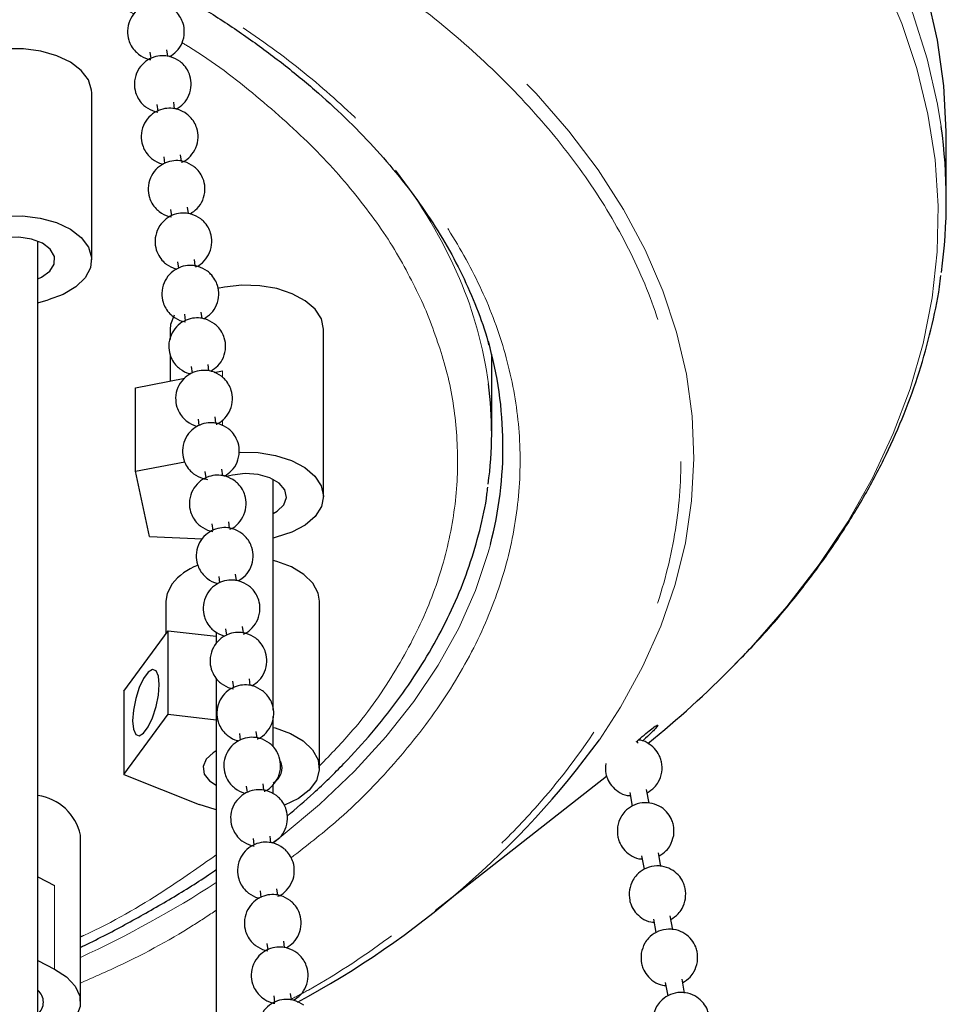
# Model space of a CAD drawing. Header units: millimetres. Extents: x 313 to 1951, y 543 to 2760.
# Tile 63 of 64: x 1647 to 1728, y 2603 to 2690. Entities that reach past the tile are written whole.
import ezdxf

# ---------------------------------------------------------------- set-up
doc = ezdxf.new("R2010")
doc.units = ezdxf.units.MM
doc.header["$LTSCALE"] = 10
doc.linetypes.add('PHANTOM', pattern=[12.7, 6.35, -1.27, 1.27, -1.27, 1.27, -1.27])

msp = doc.modelspace()

# ---------------------------------------------------------------- linework, layer by layer
at = {"color": 7, "linetype": 'Continuous', "lineweight": 25}
for p, q in [((1658.156, 2686.762), (1658.231, 2686.191)), ((1659.717, 2686.393), (1659.643, 2686.957)), ((1653.032, 2668.474), (1653.032, 2683.172)), ((1658.761, 2682.149), (1658.836, 2681.578)), ((1660.322, 2681.78), (1660.248, 2682.344)), ((1728.222, 2673.74), (1728.222, 2679.381)), ((1659.366, 2677.536), (1659.441, 2676.965)), ((1660.927, 2677.167), (1660.853, 2677.732)), ((1659.971, 2672.924), (1660.046, 2672.353)), ((1661.532, 2672.555), (1661.458, 2673.119)), ((1648.288, 2334.068), (1648.288, 2670.13)), ((1660.576, 2668.311), (1660.651, 2667.74)), ((1662.137, 2667.942), (1662.063, 2668.506)), ((1648.288, 2664.71), (1649.183, 2664.956)), ((1661.181, 2663.698), (1661.256, 2663.127)), ((1662.742, 2663.329), (1662.668, 2663.893)), ((1659.924, 2662.365), (1659.924, 2661.477)), ((1673.424, 2647.668), (1673.424, 2662.365)), ((1659.924, 2660.126), (1659.924, 2657.819)), ((1688.222, 2653.252), (1688.222, 2660.171)), ((1661.786, 2659.085), (1661.861, 2658.514)), ((1663.347, 2658.716), (1663.273, 2659.281)), ((1656.884, 2657.231), (1661.216, 2658.07)), ((1663.793, 2658.569), (1664.527, 2658.711)), ((1656.884, 2649.882), (1656.884, 2657.231)), ((1662.391, 2654.473), (1662.466, 2653.902)), ((1663.952, 2654.104), (1663.878, 2654.668)), ((1656.884, 2649.882), (1661.213, 2650.72)), ((1658.102, 2644.152), (1656.884, 2649.882)), ((1662.996, 2649.86), (1663.071, 2649.289)), ((1664.557, 2649.491), (1664.483, 2650.055)), ((1668.993, 2628.865), (1668.993, 2649.181)), ((1663.601, 2645.247), (1663.676, 2644.676)), ((1665.162, 2644.878), (1665.088, 2645.442)), ((1658.102, 2644.152), (1662.776, 2643.938)), ((1664.206, 2640.634), (1664.281, 2640.063)), ((1665.767, 2640.265), (1665.693, 2640.83)), ((1663.993, 2640.044), (1663.993, 2639.889)), ((1659.563, 2638.46), (1659.563, 2635.598)), ((1673.063, 2623.763), (1673.063, 2638.46)), ((1666.372, 2635.653), (1666.298, 2636.217)), ((1655.844, 2630.541), (1659.752, 2635.855)), ((1659.752, 2628.506), (1659.752, 2635.855)), ((1659.752, 2635.855), (1663.993, 2635.359)), ((1663.993, 2635.736), (1663.993, 2634.723)), ((1664.811, 2636.022), (1664.886, 2635.451)), ((1663.993, 2631.658), (1663.993, 2313.367)), ((1665.416, 2631.409), (1665.491, 2630.838)), ((1666.977, 2631.04), (1666.903, 2631.604)), ((1655.844, 2630.541), (1655.844, 2623.192)), ((1655.844, 2623.192), (1659.752, 2628.506)), ((1659.752, 2628.506), (1663.993, 2628.01)), ((1668.993, 2625.644), (1668.993, 2628.291)), ((1666.021, 2626.796), (1666.096, 2626.225)), ((1667.582, 2626.427), (1667.508, 2626.991)), ((1701.074, 2625.965), (1701.038, 2626.161)), ((1655.844, 2623.192), (1662.485, 2620.553)), ((1668.187, 2621.814), (1668.113, 2622.378)), ((1683.244, 2611.241), (1698.336, 2623.064)), ((1666.626, 2622.183), (1666.701, 2621.612)), ((1668.993, 2621.486), (1668.993, 2622.298)), ((1700.366, 2621.606), (1700.588, 2620.424)), ((1702.068, 2620.668), (1701.84, 2621.882)), ((1652.045, 2603.164), (1652.045, 2617.862)), ((1667.231, 2617.571), (1667.306, 2617)), ((1668.792, 2617.202), (1668.718, 2617.766)), ((1668.993, 2617.162), (1668.993, 2617.208)), ((1703.112, 2615.103), (1702.884, 2616.318)), ((1701.41, 2616.041), (1701.631, 2614.859)), ((1648.288, 2614.186), (1649.764, 2613.434)), ((1667.836, 2612.958), (1667.91, 2612.387)), ((1669.397, 2612.589), (1669.323, 2613.153)), ((1702.453, 2610.476), (1702.675, 2609.295)), ((1704.156, 2609.539), (1703.928, 2610.753)), ((1670.002, 2607.976), (1669.928, 2608.54)), ((1668.441, 2608.345), (1668.515, 2607.774)), ((1648.288, 2606.837), (1649.764, 2606.085)), ((1705.199, 2603.974), (1704.972, 2605.188)), ((1703.497, 2604.912), (1703.719, 2603.73)), ((1669.046, 2603.732), (1669.12, 2603.161)), ((1670.607, 2603.363), (1670.533, 2603.927))]:
    msp.add_line(p, q, dxfattribs=at)
at = {"color": 250, "linetype": 'PHANTOM', "lineweight": 18}
for p, q in [((1664.527, 2658.711), (1664.527, 2658.164)), ((1664.527, 2654.394), (1664.527, 2653.891)), ((1649.764, 2613.434), (1649.764, 2606.085))]:
    msp.add_line(p, q, dxfattribs=at)
at = {"color": 250, "linetype": 'PHANTOM', "lineweight": 18, "flags": 128}
for points in [[(1727.77, 2680.209), (1727.45, 2682.184), (1726.541, 2686.182), (1725.285, 2690.15), (1723.685, 2694.076), (1721.745, 2697.95), (1719.47, 2701.763), (1716.867, 2705.506), (1713.941, 2709.168), (1710.7, 2712.741), (1707.152, 2716.215), (1703.306, 2719.582), (1699.172, 2722.833), (1694.761, 2725.96), (1690.083, 2728.956), (1685.149, 2731.811), (1679.974, 2734.52), (1674.569, 2737.076), (1668.949, 2739.472), (1663.128, 2741.701), (1657.119, 2743.759), (1650.939, 2745.64), (1644.604, 2747.339), (1638.128, 2748.853), (1631.529, 2750.176), (1624.823, 2751.307), (1618.027, 2752.241), (1611.158, 2752.978), (1604.234, 2753.514), (1597.272, 2753.849), (1590.29, 2753.981), (1583.304, 2753.911), (1576.334, 2753.638), (1569.397, 2753.163), (1562.509, 2752.488), (1555.689, 2751.613), (1548.954, 2750.542), (1542.32, 2749.277), (1535.805, 2747.821), (1529.425, 2746.179), (1523.196, 2744.353), (1517.133, 2742.348), (1511.253, 2740.171), (1505.57, 2737.825), (1500.098, 2735.318), (1494.851, 2732.655), (1489.843, 2729.843), (1485.085, 2726.89), (1480.591, 2723.802), (1476.371, 2720.588), (1472.436, 2717.256), (1468.796, 2713.813), (1465.46, 2710.27), (1462.437, 2706.634), (1459.735, 2702.915), (1457.359, 2699.122), (1455.316, 2695.265), (1453.612, 2691.354), (1452.25, 2687.398), (1451.235, 2683.408), (1450.703, 2680.411)], [(1709.502, 2632.762), (1711.031, 2634.359), (1714.192, 2637.969), (1717.032, 2641.667), (1719.543, 2645.443), (1721.721, 2649.288), (1723.558, 2653.192), (1725.05, 2657.144), (1726.194, 2661.135), (1726.986, 2665.154), (1727.424, 2669.191), (1727.508, 2673.235), (1727.236, 2677.277), (1726.611, 2681.306), (1725.633, 2685.312), (1724.304, 2689.283), (1722.629, 2693.211), (1720.611, 2697.085), (1718.256, 2700.895), (1715.57, 2704.63), (1712.56, 2708.283), (1709.232, 2711.843), (1705.597, 2715.301), (1701.663, 2718.648), (1697.441, 2721.876), (1692.94, 2724.977), (1688.174, 2727.942), (1683.153, 2730.763), (1677.892, 2733.435), (1672.402, 2735.949), (1666.699, 2738.299), (1660.798, 2740.479), (1654.712, 2742.485), (1648.459, 2744.309), (1642.053, 2745.949), (1635.512, 2747.399), (1628.852, 2748.656), (1622.09, 2749.716), (1615.244, 2750.578), (1608.331, 2751.238), (1601.369, 2751.695), (1594.375, 2751.948), (1587.369, 2751.996), (1580.367, 2751.84), (1573.388, 2751.479), (1566.45, 2750.914), (1559.57, 2750.147), (1552.766, 2749.18), (1546.056, 2748.015), (1539.457, 2746.656), (1532.985, 2745.105), (1526.658, 2743.367), (1520.492, 2741.446), (1514.501, 2739.348), (1508.703, 2737.077), (1503.111, 2734.639), (1497.741, 2732.041), (1492.605, 2729.289), (1487.717, 2726.391), (1483.09, 2723.354), (1478.735, 2720.185), (1474.664, 2716.892), (1470.886, 2713.485), (1467.413, 2709.972), (1464.252, 2706.362), (1461.413, 2702.664), (1458.901, 2698.888), (1456.724, 2695.043), (1454.886, 2691.14), (1453.394, 2687.188), (1452.25, 2683.197), (1451.458, 2679.178), (1451.02, 2675.141), (1450.936, 2671.096), (1451.208, 2667.054), (1451.833, 2663.025), (1452.812, 2659.02), (1454.14, 2655.048), (1455.815, 2651.12), (1457.833, 2647.247), (1460.188, 2643.437), (1462.6, 2640.059)], [(1697.702, 2626.256), (1699.555, 2629.125), (1701.498, 2632.667), (1703.099, 2636.266), (1704.355, 2639.91), (1705.262, 2643.589), (1705.815, 2647.29), (1706.015, 2651.004), (1705.86, 2654.719), (1705.351, 2658.423), (1704.489, 2662.105), (1703.278, 2665.754), (1701.719, 2669.359), (1699.819, 2672.909), (1697.584, 2676.394), (1695.019, 2679.801), (1692.133, 2683.123), (1688.934, 2686.347), (1685.432, 2689.465), (1681.639, 2692.466), (1677.564, 2695.343), (1673.222, 2698.085), (1668.624, 2700.685), (1663.785, 2703.135), (1658.72, 2705.428), (1658.308, 2705.603)], [(1688.109, 2643.436), (1687.92, 2642.741), (1686.794, 2639.382), (1685.325, 2636.067), (1683.518, 2632.809), (1681.38, 2629.618), (1678.919, 2626.505), (1676.142, 2623.483), (1673.06, 2620.56), (1669.684, 2617.748), (1668.911, 2617.151)]]:
    msp.add_lwpolyline(points, dxfattribs=at)
at = {"color": 7, "linetype": 'Continuous', "lineweight": 25, "flags": 128}
for points in [[(1728.222, 2679.381), (1728.22, 2679.773), (1728.011, 2683.804), (1727.45, 2687.824), (1726.541, 2691.823)], [(1653.032, 2683.172), (1653.018, 2683.421), (1652.737, 2684.312), (1652.108, 2685.14), (1651.165, 2685.863), (1649.958, 2686.44), (1648.554, 2686.842), (1647.027, 2687.045), (1645.46, 2687.04), (1643.937, 2686.826), (1642.54, 2686.415), (1641.345, 2685.83), (1640.417, 2685.101), (1639.805, 2684.268), (1639.541, 2683.376), (1639.532, 2683.172)], [(1641.223, 2671.054), (1642.41, 2671.666), (1643.812, 2672.101), (1645.351, 2672.334), (1646.942, 2672.353), (1648.497, 2672.156), (1649.928, 2671.754), (1651.156, 2671.17), (1652.114, 2670.436), (1652.748, 2669.594), (1653.022, 2668.689), (1652.922, 2667.772), (1652.452, 2666.894), (1651.64, 2666.104), (1650.53, 2665.446), (1649.183, 2664.956)], [(1648.288, 2666.819), (1648.612, 2666.967), (1649.334, 2667.485), (1649.725, 2668.111), (1649.743, 2668.776), (1649.386, 2669.408), (1648.693, 2669.939), (1647.738, 2670.312), (1646.626, 2670.485), (1645.476, 2670.441), (1644.414, 2670.183), (1643.554, 2669.74), (1642.99, 2669.16), (1642.783, 2668.506), (1642.954, 2667.848), (1643.288, 2667.428)], [(1673.424, 2662.365), (1673.424, 2662.388), (1673.233, 2663.286), (1672.688, 2664.134), (1671.819, 2664.887), (1670.673, 2665.505), (1669.311, 2665.952), (1667.807, 2666.207), (1666.242, 2666.254), (1664.7, 2666.092), (1664.083, 2665.964)], [(1660.288, 2663.628), (1659.965, 2662.795), (1659.924, 2662.365)], [(1665.977, 2651.544), (1666.085, 2651.55), (1667.676, 2651.521), (1669.211, 2651.279), (1670.604, 2650.836), (1671.78, 2650.216), (1672.672, 2649.455), (1673.23, 2648.595), (1673.424, 2647.683), (1673.243, 2646.771), (1672.696, 2645.908), (1671.815, 2645.143), (1670.648, 2644.518), (1669.261, 2644.069), (1668.993, 2644.008)], [(1668.993, 2646.154), (1669.341, 2646.359), (1669.932, 2646.93), (1670.171, 2647.58), (1670.03, 2648.241), (1669.526, 2648.839), (1668.713, 2649.31), (1667.679, 2649.603), (1666.536, 2649.687), (1665.408, 2649.551), (1664.9, 2649.409)], [(1673.063, 2638.46), (1672.953, 2639.159), (1672.495, 2640.024), (1671.703, 2640.805), (1670.621, 2641.46), (1669.307, 2641.953), (1668.993, 2642.036)], [(1660.099, 2639.983), (1659.658, 2639.115), (1659.563, 2638.46)], [(1658.97, 2631.118), (1658.899, 2631.859), (1658.696, 2632.319), (1658.384, 2632.442), (1658.001, 2632.213), (1657.594, 2631.659), (1657.212, 2630.848), (1656.9, 2629.877), (1656.696, 2628.863), (1656.626, 2627.929), (1656.696, 2627.188), (1656.9, 2626.728), (1657.212, 2626.605), (1657.594, 2626.834), (1658.001, 2627.388), (1658.384, 2628.199), (1658.696, 2629.17), (1658.899, 2630.184), (1658.97, 2631.118)], [(1668.993, 2627.339), (1669.165, 2627.294), (1670.518, 2626.811), (1671.637, 2626.158), (1672.46, 2625.371), (1672.942, 2624.496), (1673.055, 2623.58), (1672.794, 2622.673), (1672.172, 2621.828), (1671.224, 2621.09), (1670.004, 2620.5), (1669.989, 2620.494)], [(1663.993, 2625.276), (1663.709, 2625.113), (1663.091, 2624.552)], [(1663.091, 2624.552), (1662.821, 2623.905), (1662.93, 2623.243), (1663.406, 2622.637), (1663.993, 2622.249)], [(1663.993, 2620.103), (1663.893, 2620.125), (1662.485, 2620.553)], [(1649.764, 2606.085), (1650.824, 2605.4), (1651.577, 2604.59), (1651.98, 2603.702), (1652.012, 2602.783), (1651.671, 2601.886), (1650.976, 2601.06), (1649.964, 2600.35), (1648.693, 2599.798), (1648.288, 2599.672)]]:
    msp.add_lwpolyline(points, dxfattribs=at)
at = {"color": 7, "linetype": 'Continuous', "lineweight": 25}
for centre, radius, start, end in [((1681.711, 2673.74), 46.511, 352.13876, 7.99393), ((1655.33, 2652.029), 33.886, 345.31015, 15.85411), ((1655.091, 2653.252), 33.13, 352.17732, 7.47397), ((1664.349, 2636.487), 5.503, 111.60461, 140.56085), ((1644.435, 2696.946), 91.397, 309.01534, 315.39125), ((1633.834, 2672.949), 79.116, 298.12062, 323.82931), ((1668.318, 2623.762), 1.464, 297.47206, 24.85961), ((1647.655, 2616.907), 4.492, 12.27076, 81.89846), ((1647.412, 2603.164), 1.365, 309.93796, 50.06204)]:
    msp.add_arc(centre, radius, start, end, dxfattribs=at)
at = {"color": 250, "linetype": 'PHANTOM', "lineweight": 18}
for centre, radius, start, end in [((1645.035, 2649.46), 43.932, 23.32564, 37.78636), ((1652.745, 2652.854), 35.509, 7.6174, 23.22249), ((1610.97, 2695.819), 97.755, 294.84597, 302.84776)]:
    msp.add_arc(centre, radius, start, end, dxfattribs=at)
for points, knots in [([(1495.981, 2637.611), (1495.369, 2639.236), (1494.123, 2642.54), (1493.242, 2647.673), (1493.143, 2652.979), (1493.97, 2658.4), (1495.755, 2663.857), (1498.529, 2669.267), (1502.285, 2674.539), (1506.987, 2679.587), (1512.566, 2684.328), (1518.928, 2688.688), (1525.954, 2692.609), (1533.51, 2696.046), (1541.456, 2698.975), (1549.648, 2701.384), (1557.951, 2703.281), (1566.341, 2704.702), (1574.918, 2705.681), (1583.8, 2706.216), (1592.993, 2706.266), (1602.384, 2705.79), (1611.837, 2704.759), (1621.208, 2703.158), (1630.338, 2700.988), (1639.094, 2698.281), (1647.263, 2695.036), (1653.174, 2692.289), (1656.096, 2690.508), (1656.754, 2690.107)], [0, 0, 0, 0, 0.034709, 0.070587, 0.10753, 0.145411, 0.184078, 0.223355, 0.263049, 0.302956, 0.342863, 0.382558, 0.421835, 0.460501, 0.498383, 0.535326, 0.571204, 0.605913, 0.640622, 0.6765, 0.713443, 0.751324, 0.789991, 0.829268, 0.868962, 0.908869, 0.948776, 0.988471, 1, 1, 1, 1]), ([(1657.273, 2704.739), (1658.651, 2704.159), (1663.088, 2702.293), (1669.934, 2698.743), (1677.507, 2694.081), (1684.069, 2689.16), (1689.71, 2684.025), (1694.528, 2678.618), (1698.555, 2672.86), (1701.714, 2666.732), (1703.883, 2660.297), (1704.96, 2653.635), (1704.866, 2646.84), (1703.555, 2640.014), (1701.021, 2633.267), (1697.292, 2626.707), (1692.974, 2621.126), (1688.523, 2616.489), (1684.304, 2612.704), (1678.916, 2608.576), (1674.354, 2605.427), (1671.038, 2603.665), (1670.507, 2603.383)], [0, 0, 0, 0, 0.025537, 0.082237, 0.137534, 0.191236, 0.243188, 0.295141, 0.348843, 0.404139, 0.46084, 0.518716, 0.577505, 0.63692, 0.696653, 0.756385, 0.8158, 0.854998, 0.893903, 0.932493, 0.989194, 1, 1, 1, 1]), ([(1670.576, 2615.875), (1671.91, 2616.908), (1675.303, 2619.536), (1679.794, 2624.16), (1684.08, 2629.652), (1687.345, 2635.412), (1689.571, 2641.334), (1690.721, 2647.325), (1690.804, 2653.289), (1689.859, 2659.136), (1687.954, 2664.783), (1685.182, 2670.162), (1681.647, 2675.216), (1677.421, 2679.963), (1672.46, 2684.464), (1666.866, 2688.709), (1662.56, 2691.269), (1660.448, 2692.525)], [0, 0, 0, 0, 0.04605, 0.117149, 0.189005, 0.261245, 0.333485, 0.405341, 0.47644, 0.546434, 0.615007, 0.681882, 0.746828, 0.809659, 0.87249, 0.937436, 1, 1, 1, 1]), ([(1660.981, 2687.583), (1661.172, 2687.47), (1663.6, 2686.03), (1667.549, 2682.939), (1672.683, 2678.384), (1676.829, 2673.645), (1680.164, 2668.86), (1681.705, 2665.598), (1682.463, 2663.993)], [0, 0, 0, 0, 0.017608, 0.223964, 0.426129, 0.62329, 0.814763, 1, 1, 1, 1]), ([(1682.463, 2663.993), (1683.075, 2662.369), (1684.321, 2659.065), (1685.202, 2653.931), (1685.302, 2648.625), (1684.472, 2643.205), (1682.695, 2637.745), (1679.892, 2632.345), (1676.702, 2627.701), (1674.078, 2624.996), (1673.063, 2623.949)], [0, 0, 0, 0, 0.120481, 0.245017, 0.373253, 0.504745, 0.638961, 0.775297, 0.913083, 1, 1, 1, 1]), ([(1663.993, 2616.136), (1662.477, 2615.069), (1658.898, 2612.548), (1654.806, 2610.163), (1652.145, 2608.956), (1652.045, 2608.911)], [0, 0, 0, 0, 0.414122, 0.977964, 1, 1, 1, 1]), ([(1652.045, 2604.855), (1652.986, 2605.266), (1656.511, 2606.806), (1660.525, 2608.956), (1663.32, 2610.818), (1663.993, 2611.266)], [0, 0, 0, 0, 0.216695, 0.811298, 1, 1, 1, 1])]:
    msp.add_open_spline(points, degree=3, knots=knots, dxfattribs=at)
at = {"color": 7, "linetype": 'Continuous', "lineweight": 25}
for points, knots in [([(1660.324, 2692.111), (1661.466, 2691.433), (1663.781, 2690.056), (1667.032, 2687.858), (1670.13, 2685.553), (1673.019, 2683.156), (1675.697, 2680.676), (1678.155, 2678.115), (1680.388, 2675.48), (1682.388, 2672.774), (1684.148, 2670), (1685.67, 2667.161), (1686.911, 2664.257), (1687.669, 2662.204), (1687.929, 2661.114), (1687.951, 2661.019)], [0, 0, 0, 0, 0.0791395, 0.1604974, 0.2420267, 0.3237402, 0.4056688, 0.4878603, 0.5703822, 0.6533228, 0.736793, 0.8209262, 0.9058758, 0.9918094, 1, 1, 1, 1]), ([(1660.199, 2690.535), (1659.931, 2690.7), (1659.542, 2690.938), (1658.863, 2691.065), (1658.225, 2691.049), (1657.482, 2690.797), (1656.81, 2690.287), (1656.32, 2689.536), (1656.128, 2688.663), (1656.234, 2687.888), (1656.504, 2687.272), (1656.814, 2686.855), (1657.066, 2686.644), (1657.156, 2686.568)], [0, 0, 0, 0, 0.119423, 0.172466, 0.26263, 0.361362, 0.468243, 0.580455, 0.69827, 0.803283, 0.874468, 0.954709, 1, 1, 1, 1]), ([(1659.87, 2686.363), (1660.092, 2686.509), (1660.562, 2686.816), (1661.034, 2687.572), (1661.228, 2688.44), (1661.122, 2689.216), (1660.852, 2689.831), (1660.542, 2690.249), (1660.29, 2690.46), (1660.199, 2690.535)], [0, 0, 0, 0, 0.15977, 0.337077, 0.523236, 0.689167, 0.801647, 0.928436, 1, 1, 1, 1]), ([(1660.804, 2685.923), (1660.536, 2686.088), (1660.147, 2686.325), (1659.468, 2686.452), (1658.83, 2686.436), (1658.087, 2686.185), (1657.415, 2685.675), (1656.925, 2684.923), (1656.733, 2684.05), (1656.839, 2683.276), (1657.109, 2682.66), (1657.419, 2682.242), (1657.67, 2682.031), (1657.761, 2681.956)], [0, 0, 0, 0, 0.119423, 0.172466, 0.26263, 0.361362, 0.468243, 0.580455, 0.69827, 0.803283, 0.874468, 0.954709, 1, 1, 1, 1]), ([(1657.156, 2686.568), (1657.424, 2686.397), (1657.765, 2686.179), (1658.158, 2686.113), (1658.243, 2686.098)], [0, 0, 0, 0, 0.783828, 1, 1, 1, 1]), ([(1660.475, 2681.75), (1660.697, 2681.896), (1661.167, 2682.204), (1661.639, 2682.959), (1661.833, 2683.827), (1661.727, 2684.603), (1661.457, 2685.219), (1661.146, 2685.637), (1660.895, 2685.847), (1660.804, 2685.923)], [0, 0, 0, 0, 0.15977, 0.337077, 0.523236, 0.689167, 0.801647, 0.928436, 1, 1, 1, 1]), ([(1661.409, 2681.31), (1661.141, 2681.475), (1660.752, 2681.713), (1660.073, 2681.839), (1659.435, 2681.823), (1658.692, 2681.572), (1658.02, 2681.062), (1657.53, 2680.311), (1657.338, 2679.437), (1657.444, 2678.663), (1657.714, 2678.047), (1658.024, 2677.629), (1658.275, 2677.419), (1658.366, 2677.343)], [0, 0, 0, 0, 0.119423, 0.172466, 0.26263, 0.361362, 0.468243, 0.580455, 0.69827, 0.803283, 0.874468, 0.954709, 1, 1, 1, 1]), ([(1657.761, 2681.956), (1658.029, 2681.784), (1658.37, 2681.566), (1658.763, 2681.5), (1658.848, 2681.485)], [0, 0, 0, 0, 0.783828, 1, 1, 1, 1]), ([(1660.94, 2677.075), (1660.975, 2677.086), (1661.276, 2677.182), (1661.75, 2677.606), (1662.248, 2678.338), (1662.437, 2679.217), (1662.332, 2679.99), (1662.062, 2680.606), (1661.751, 2681.024), (1661.5, 2681.234), (1661.409, 2681.31)], [0, 0, 0, 0, 0.021607, 0.185349, 0.357258, 0.53775, 0.69863, 0.807685, 0.930615, 1, 1, 1, 1]), ([(1662.014, 2676.697), (1661.745, 2676.862), (1661.357, 2677.1), (1660.678, 2677.227), (1660.04, 2677.211), (1659.297, 2676.959), (1658.624, 2676.449), (1658.135, 2675.698), (1657.943, 2674.825), (1658.048, 2674.05), (1658.319, 2673.434), (1658.629, 2673.016), (1658.88, 2672.806), (1658.971, 2672.73)], [0, 0, 0, 0, 0.119423, 0.172466, 0.26263, 0.361362, 0.468243, 0.580455, 0.69827, 0.803283, 0.874468, 0.954709, 1, 1, 1, 1]), ([(1658.366, 2677.343), (1658.632, 2677.167), (1658.927, 2676.972), (1659.267, 2676.909), (1659.301, 2676.903)], [0, 0, 0, 0, 0.901532, 1, 1, 1, 1]), ([(1661.685, 2672.524), (1661.907, 2672.67), (1662.377, 2672.978), (1662.849, 2673.733), (1663.043, 2674.602), (1662.937, 2675.377), (1662.667, 2675.993), (1662.356, 2676.411), (1662.105, 2676.621), (1662.014, 2676.697)], [0, 0, 0, 0, 0.15977, 0.337077, 0.523236, 0.689167, 0.801647, 0.928436, 1, 1, 1, 1]), ([(1662.619, 2672.084), (1662.35, 2672.249), (1661.962, 2672.487), (1661.283, 2672.614), (1660.645, 2672.598), (1659.902, 2672.346), (1659.229, 2671.836), (1658.74, 2671.085), (1658.548, 2670.212), (1658.653, 2669.437), (1658.924, 2668.821), (1659.234, 2668.404), (1659.485, 2668.193), (1659.576, 2668.117)], [0, 0, 0, 0, 0.119423, 0.172466, 0.26263, 0.361362, 0.468243, 0.580455, 0.69827, 0.803283, 0.874468, 0.954709, 1, 1, 1, 1]), ([(1658.971, 2672.73), (1659.238, 2672.559), (1659.58, 2672.34), (1659.973, 2672.274), (1660.058, 2672.26)], [0, 0, 0, 0, 0.783828, 1, 1, 1, 1]), ([(1662.149, 2667.849), (1662.185, 2667.86), (1662.486, 2667.956), (1662.96, 2668.381), (1663.457, 2669.112), (1663.647, 2669.991), (1663.542, 2670.764), (1663.272, 2671.38), (1662.961, 2671.798), (1662.71, 2672.009), (1662.619, 2672.084)], [0, 0, 0, 0, 0.021607, 0.185349, 0.357258, 0.53775, 0.69863, 0.807685, 0.930615, 1, 1, 1, 1]), ([(1663.224, 2667.472), (1662.955, 2667.637), (1662.567, 2667.874), (1661.888, 2668.001), (1661.25, 2667.985), (1660.507, 2667.734), (1659.834, 2667.224), (1659.345, 2666.472), (1659.153, 2665.599), (1659.258, 2664.825), (1659.529, 2664.209), (1659.839, 2663.791), (1660.09, 2663.58), (1660.181, 2663.505)], [0, 0, 0, 0, 0.119423, 0.172466, 0.26263, 0.361362, 0.468243, 0.580455, 0.69827, 0.803283, 0.874468, 0.954709, 1, 1, 1, 1]), ([(1659.576, 2668.117), (1659.842, 2667.941), (1660.137, 2667.746), (1660.477, 2667.684), (1660.51, 2667.677)], [0, 0, 0, 0, 0.901532, 1, 1, 1, 1]), ([(1662.895, 2663.299), (1663.117, 2663.445), (1663.587, 2663.753), (1664.059, 2664.508), (1664.253, 2665.376), (1664.147, 2666.152), (1663.877, 2666.768), (1663.566, 2667.186), (1663.315, 2667.396), (1663.224, 2667.472)], [0, 0, 0, 0, 0.15977, 0.337077, 0.523236, 0.689167, 0.801647, 0.928436, 1, 1, 1, 1]), ([(1709.615, 2632.9), (1710.116, 2633.401), (1711.66, 2634.946), (1713.994, 2637.628), (1716.623, 2640.937), (1718.992, 2644.331), (1721.112, 2647.799), (1722.971, 2651.338), (1724.562, 2654.945), (1725.886, 2658.613), (1726.906, 2662.341), (1727.522, 2665.179), (1727.7, 2666.777), (1727.737, 2667.108)], [0, 0, 0, 0, 0.04874, 0.150241, 0.251934, 0.353845, 0.456006, 0.558463, 0.661274, 0.764514, 0.868277, 0.972673, 1, 1, 1, 1]), ([(1663.829, 2662.859), (1663.56, 2663.024), (1663.172, 2663.262), (1662.493, 2663.388), (1661.855, 2663.372), (1661.112, 2663.121), (1660.439, 2662.611), (1659.95, 2661.86), (1659.758, 2660.986), (1659.863, 2660.212), (1660.134, 2659.596), (1660.444, 2659.178), (1660.695, 2658.968), (1660.786, 2658.892)], [0, 0, 0, 0, 0.119423, 0.172466, 0.26263, 0.361362, 0.468243, 0.580455, 0.69827, 0.803283, 0.874468, 0.954709, 1, 1, 1, 1]), ([(1660.181, 2663.505), (1660.448, 2663.333), (1660.79, 2663.115), (1661.183, 2663.049), (1661.268, 2663.034)], [0, 0, 0, 0, 0.783828, 1, 1, 1, 1]), ([(1663.5, 2658.686), (1663.722, 2658.832), (1664.192, 2659.14), (1664.664, 2659.895), (1664.858, 2660.763), (1664.752, 2661.539), (1664.482, 2662.155), (1664.171, 2662.573), (1663.92, 2662.783), (1663.829, 2662.859)], [0, 0, 0, 0, 0.15977, 0.337077, 0.523236, 0.689167, 0.801647, 0.928436, 1, 1, 1, 1]), ([(1664.434, 2658.246), (1664.165, 2658.411), (1663.777, 2658.649), (1663.098, 2658.776), (1662.46, 2658.759), (1661.717, 2658.508), (1661.044, 2657.998), (1660.555, 2657.247), (1660.363, 2656.374), (1660.468, 2655.599), (1660.739, 2654.983), (1661.049, 2654.565), (1661.3, 2654.355), (1661.391, 2654.279)], [0, 0, 0, 0, 0.119423, 0.172466, 0.26263, 0.361362, 0.468243, 0.580455, 0.69827, 0.803283, 0.874468, 0.954709, 1, 1, 1, 1]), ([(1660.786, 2658.892), (1661.052, 2658.716), (1661.347, 2658.521), (1661.687, 2658.458), (1661.72, 2658.452)], [0, 0, 0, 0, 0.901532, 1, 1, 1, 1]), ([(1663.993, 2654.021), (1664.019, 2654.029), (1664.309, 2654.123), (1664.775, 2654.544), (1665.272, 2655.274), (1665.462, 2656.153), (1665.357, 2656.926), (1665.086, 2657.542), (1664.776, 2657.96), (1664.525, 2658.17), (1664.434, 2658.246)], [0, 0, 0, 0, 0.015731, 0.180456, 0.353398, 0.534974, 0.69682, 0.80653, 0.930198, 1, 1, 1, 1]), ([(1665.039, 2653.633), (1664.77, 2653.798), (1664.382, 2654.036), (1663.703, 2654.163), (1663.065, 2654.147), (1662.322, 2653.895), (1661.649, 2653.385), (1661.159, 2652.634), (1660.968, 2651.761), (1661.073, 2650.986), (1661.344, 2650.37), (1661.654, 2649.953), (1661.905, 2649.742), (1661.996, 2649.666)], [0, 0, 0, 0, 0.119423, 0.172466, 0.26263, 0.361362, 0.468243, 0.580455, 0.69827, 0.803283, 0.874468, 0.954709, 1, 1, 1, 1]), ([(1661.391, 2654.279), (1661.657, 2654.103), (1661.952, 2653.908), (1662.292, 2653.845), (1662.325, 2653.839)], [0, 0, 0, 0, 0.901532, 1, 1, 1, 1]), ([(1664.71, 2649.461), (1664.932, 2649.607), (1665.401, 2649.914), (1665.873, 2650.67), (1666.067, 2651.538), (1665.962, 2652.314), (1665.691, 2652.929), (1665.381, 2653.347), (1665.13, 2653.558), (1665.039, 2653.633)], [0, 0, 0, 0, 0.15977, 0.337077, 0.523236, 0.689167, 0.801647, 0.928436, 1, 1, 1, 1]), ([(1665.644, 2649.021), (1665.375, 2649.185), (1664.987, 2649.423), (1664.308, 2649.55), (1663.67, 2649.534), (1662.927, 2649.283), (1662.254, 2648.773), (1661.764, 2648.021), (1661.573, 2647.148), (1661.678, 2646.374), (1661.949, 2645.758), (1662.259, 2645.34), (1662.51, 2645.129), (1662.601, 2645.054)], [0, 0, 0, 0, 0.119423, 0.172466, 0.26263, 0.361362, 0.468243, 0.580455, 0.69827, 0.803283, 0.874468, 0.954709, 1, 1, 1, 1]), ([(1661.996, 2649.666), (1662.264, 2649.499), (1662.65, 2649.258), (1663.094, 2649.188), (1663.229, 2649.167)], [0, 0, 0, 0, 0.697018, 1, 1, 1, 1]), ([(1665.174, 2644.785), (1665.209, 2644.797), (1665.51, 2644.893), (1665.985, 2645.317), (1666.482, 2646.049), (1666.671, 2646.927), (1666.567, 2647.7), (1666.296, 2648.317), (1665.986, 2648.734), (1665.735, 2648.945), (1665.644, 2649.021)], [0, 0, 0, 0, 0.021607, 0.185349, 0.357258, 0.53775, 0.69863, 0.807685, 0.930615, 1, 1, 1, 1]), ([(1670.216, 2619.543), (1671.006, 2620.214), (1672.772, 2621.715), (1675.256, 2624.161), (1677.707, 2626.853), (1679.92, 2629.635), (1681.894, 2632.499), (1683.619, 2635.44), (1685.085, 2638.454), (1686.293, 2641.536), (1687.199, 2644.681), (1687.724, 2647.001), (1687.852, 2648.274), (1687.872, 2648.473)], [0, 0, 0, 0, 0.079926, 0.178828, 0.277941, 0.37728, 0.476872, 0.576761, 0.677013, 0.777721, 0.879016, 0.981066, 1, 1, 1, 1]), ([(1666.249, 2644.408), (1665.98, 2644.573), (1665.592, 2644.811), (1664.913, 2644.937), (1664.275, 2644.921), (1663.532, 2644.67), (1662.859, 2644.16), (1662.369, 2643.409), (1662.178, 2642.535), (1662.283, 2641.761), (1662.554, 2641.145), (1662.864, 2640.727), (1663.115, 2640.517), (1663.206, 2640.441)], [0, 0, 0, 0, 0.119423, 0.172466, 0.26263, 0.361362, 0.468243, 0.580455, 0.69827, 0.803283, 0.874468, 0.954709, 1, 1, 1, 1]), ([(1662.601, 2645.054), (1662.868, 2644.882), (1663.209, 2644.664), (1663.603, 2644.598), (1663.688, 2644.583)], [0, 0, 0, 0, 0.783828, 1, 1, 1, 1]), ([(1665.92, 2640.235), (1666.142, 2640.381), (1666.611, 2640.689), (1667.083, 2641.444), (1667.277, 2642.312), (1667.172, 2643.088), (1666.901, 2643.704), (1666.591, 2644.122), (1666.34, 2644.332), (1666.249, 2644.408)], [0, 0, 0, 0, 0.15977, 0.337077, 0.523236, 0.689167, 0.801647, 0.928436, 1, 1, 1, 1]), ([(1666.854, 2639.795), (1666.585, 2639.96), (1666.197, 2640.198), (1665.518, 2640.325), (1664.88, 2640.308), (1664.137, 2640.057), (1663.464, 2639.547), (1662.974, 2638.796), (1662.783, 2637.923), (1662.888, 2637.148), (1663.159, 2636.532), (1663.469, 2636.114), (1663.72, 2635.904), (1663.811, 2635.828)], [0, 0, 0, 0, 0.119423, 0.172466, 0.26263, 0.361362, 0.468243, 0.580455, 0.69827, 0.803283, 0.874468, 0.954709, 1, 1, 1, 1]), ([(1663.206, 2640.441), (1663.472, 2640.265), (1663.766, 2640.07), (1664.107, 2640.007), (1664.14, 2640.001)], [0, 0, 0, 0, 0.901532, 1, 1, 1, 1]), ([(1666.384, 2635.56), (1666.419, 2635.571), (1666.72, 2635.667), (1667.195, 2636.092), (1667.692, 2636.823), (1667.881, 2637.702), (1667.777, 2638.475), (1667.506, 2639.091), (1667.196, 2639.509), (1666.945, 2639.719), (1666.854, 2639.795)], [0, 0, 0, 0, 0.021607, 0.185349, 0.357258, 0.53775, 0.69863, 0.807685, 0.930615, 1, 1, 1, 1]), ([(1667.459, 2635.182), (1667.19, 2635.347), (1666.802, 2635.585), (1666.123, 2635.712), (1665.485, 2635.696), (1664.742, 2635.444), (1664.069, 2634.934), (1663.579, 2634.183), (1663.388, 2633.31), (1663.493, 2632.535), (1663.764, 2631.919), (1664.074, 2631.502), (1664.325, 2631.291), (1664.416, 2631.215)], [0, 0, 0, 0, 0.119423, 0.172466, 0.26263, 0.361362, 0.468243, 0.580455, 0.69827, 0.803283, 0.874468, 0.954709, 1, 1, 1, 1]), ([(1663.811, 2635.828), (1664.077, 2635.652), (1664.371, 2635.457), (1664.712, 2635.394), (1664.745, 2635.388)], [0, 0, 0, 0, 0.901532, 1, 1, 1, 1]), ([(1667.13, 2631.01), (1667.352, 2631.156), (1667.821, 2631.463), (1668.293, 2632.219), (1668.487, 2633.087), (1668.382, 2633.863), (1668.111, 2634.478), (1667.801, 2634.896), (1667.55, 2635.107), (1667.459, 2635.182)], [0, 0, 0, 0, 0.15977, 0.337077, 0.523236, 0.689167, 0.801647, 0.928436, 1, 1, 1, 1]), ([(1668.064, 2630.57), (1667.795, 2630.734), (1667.407, 2630.972), (1666.728, 2631.099), (1666.09, 2631.083), (1665.347, 2630.831), (1664.674, 2630.322), (1664.184, 2629.57), (1663.993, 2628.697), (1664.098, 2627.923), (1664.368, 2627.307), (1664.679, 2626.889), (1664.93, 2626.678), (1665.021, 2626.603)], [0, 0, 0, 0, 0.119423, 0.172466, 0.26263, 0.361362, 0.468243, 0.580455, 0.69827, 0.803283, 0.874468, 0.954709, 1, 1, 1, 1]), ([(1664.416, 2631.215), (1664.683, 2631.044), (1665.024, 2630.826), (1665.418, 2630.76), (1665.503, 2630.745)], [0, 0, 0, 0, 0.783828, 1, 1, 1, 1]), ([(1667.594, 2626.334), (1667.629, 2626.346), (1667.93, 2626.442), (1668.405, 2626.866), (1668.902, 2627.598), (1669.091, 2628.476), (1668.987, 2629.249), (1668.716, 2629.866), (1668.406, 2630.283), (1668.155, 2630.494), (1668.064, 2630.57)], [0, 0, 0, 0, 0.021607, 0.185349, 0.357258, 0.53775, 0.69863, 0.807685, 0.930615, 1, 1, 1, 1]), ([(1700.94, 2626.074), (1701.005, 2626.132), (1701.3, 2626.397), (1701.8, 2626.821), (1702.347, 2627.26), (1702.719, 2627.521), (1702.873, 2627.577), (1702.79, 2627.425), (1702.55, 2627.159), (1702.212, 2626.82), (1701.897, 2626.516), (1701.576, 2626.228), (1701.48, 2626.142)], [0, 0, 0, 0, 0.0351246, 0.1597175, 0.2842987, 0.4088685, 0.5334449, 0.6580355, 0.782626, 0.8217166, 0.9462929, 1, 1, 1, 1]), ([(1668.669, 2625.957), (1668.4, 2626.122), (1668.012, 2626.36), (1667.333, 2626.486), (1666.695, 2626.47), (1665.952, 2626.219), (1665.279, 2625.709), (1664.789, 2624.958), (1664.598, 2624.084), (1664.703, 2623.31), (1664.973, 2622.694), (1665.284, 2622.276), (1665.535, 2622.066), (1665.626, 2621.99)], [0, 0, 0, 0, 0.119423, 0.172466, 0.26263, 0.361362, 0.468243, 0.580455, 0.69827, 0.803283, 0.874468, 0.954709, 1, 1, 1, 1]), ([(1665.021, 2626.603), (1665.287, 2626.427), (1665.581, 2626.232), (1665.922, 2626.169), (1665.955, 2626.163)], [0, 0, 0, 0, 0.901532, 1, 1, 1, 1]), ([(1668.199, 2621.722), (1668.234, 2621.733), (1668.535, 2621.829), (1669.01, 2622.253), (1669.507, 2622.985), (1669.696, 2623.864), (1669.592, 2624.637), (1669.321, 2625.253), (1669.011, 2625.671), (1668.76, 2625.881), (1668.669, 2625.957)], [0, 0, 0, 0, 0.021607, 0.185349, 0.357258, 0.53775, 0.69863, 0.807685, 0.930615, 1, 1, 1, 1]), ([(1701.896, 2621.582), (1702.125, 2621.732), (1702.514, 2621.986), (1702.97, 2622.616), (1703.247, 2623.386), (1703.224, 2624.159), (1703.021, 2624.818), (1702.691, 2625.39), (1702.097, 2625.911), (1701.529, 2626.213), (1701.178, 2626.225), (1701.111, 2626.227)], [0, 0, 0, 0, 0.130646, 0.222433, 0.371067, 0.51818, 0.586858, 0.703397, 0.830985, 0.967657, 1, 1, 1, 1]), ([(1698.25, 2624.172), (1698.234, 2623.864), (1698.21, 2623.413), (1698.421, 2622.752), (1698.748, 2622.182), (1699.343, 2621.658), (1699.939, 2621.35), (1700.32, 2621.341), (1700.416, 2621.339)], [0, 0, 0, 0, 0.228808, 0.335623, 0.516878, 0.715318, 0.927885, 1, 1, 1, 1]), ([(1669.274, 2621.344), (1669.005, 2621.509), (1668.617, 2621.747), (1667.938, 2621.874), (1667.3, 2621.857), (1666.557, 2621.606), (1665.884, 2621.096), (1665.394, 2620.345), (1665.203, 2619.472), (1665.308, 2618.697), (1665.578, 2618.081), (1665.889, 2617.663), (1666.14, 2617.453), (1666.231, 2617.377)], [0, 0, 0, 0, 0.119423, 0.172466, 0.26263, 0.361362, 0.468243, 0.580455, 0.69827, 0.803283, 0.874468, 0.954709, 1, 1, 1, 1]), ([(1665.626, 2621.99), (1665.891, 2621.814), (1666.186, 2621.619), (1666.527, 2621.556), (1666.56, 2621.55)], [0, 0, 0, 0, 0.901532, 1, 1, 1, 1]), ([(1668.993, 2617.208), (1669.198, 2617.343), (1669.649, 2617.641), (1670.108, 2618.381), (1670.302, 2619.249), (1670.196, 2620.024), (1669.926, 2620.64), (1669.616, 2621.058), (1669.365, 2621.268), (1669.274, 2621.344)], [0, 0, 0, 0, 0.149264, 0.328788, 0.517275, 0.685281, 0.799166, 0.927541, 1, 1, 1, 1]), ([(1704.234, 2617.835), (1704.25, 2618.142), (1704.274, 2618.594), (1704.063, 2619.254), (1703.735, 2619.822), (1703.142, 2620.361), (1702.356, 2620.702), (1701.458, 2620.757), (1700.602, 2620.493), (1699.981, 2620.017), (1699.504, 2619.394), (1699.374, 2618.908), (1699.294, 2618.607)], [0, 0, 0, 0, 0.116766, 0.171276, 0.263775, 0.365044, 0.473522, 0.586275, 0.703373, 0.809175, 0.882027, 1, 1, 1, 1]), ([(1699.294, 2618.607), (1699.278, 2618.299), (1699.254, 2617.848), (1699.465, 2617.188), (1699.792, 2616.617), (1700.387, 2616.093), (1700.983, 2615.785), (1701.363, 2615.776), (1701.46, 2615.774)], [0, 0, 0, 0, 0.228808, 0.335623, 0.516878, 0.715318, 0.927885, 1, 1, 1, 1]), ([(1669.879, 2616.731), (1669.61, 2616.896), (1669.222, 2617.134), (1668.543, 2617.261), (1667.905, 2617.245), (1667.162, 2616.993), (1666.489, 2616.483), (1665.999, 2615.732), (1665.808, 2614.859), (1665.913, 2614.084), (1666.183, 2613.468), (1666.494, 2613.051), (1666.745, 2612.84), (1666.836, 2612.764)], [0, 0, 0, 0, 0.119423, 0.172466, 0.26263, 0.361362, 0.468243, 0.580455, 0.69827, 0.803283, 0.874468, 0.954709, 1, 1, 1, 1]), ([(1666.231, 2617.377), (1666.498, 2617.206), (1666.839, 2616.987), (1667.233, 2616.921), (1667.318, 2616.907)], [0, 0, 0, 0, 0.783828, 1, 1, 1, 1]), ([(1702.94, 2616.018), (1703.168, 2616.167), (1703.555, 2616.422), (1704.023, 2617.05), (1704.153, 2617.535), (1704.234, 2617.835)], [0, 0, 0, 0, 0.3520821, 0.5994419, 1, 1, 1, 1]), ([(1669.409, 2612.496), (1669.444, 2612.507), (1669.745, 2612.603), (1670.22, 2613.028), (1670.717, 2613.759), (1670.906, 2614.638), (1670.802, 2615.411), (1670.531, 2616.027), (1670.221, 2616.445), (1669.97, 2616.656), (1669.879, 2616.731)], [0, 0, 0, 0, 0.021607, 0.185349, 0.357258, 0.53775, 0.69863, 0.807685, 0.930615, 1, 1, 1, 1]), ([(1652.045, 2608.012), (1652.158, 2608.065), (1653.595, 2608.725), (1656.212, 2610.107), (1659.854, 2612.172), (1662.444, 2613.764), (1663.762, 2614.693), (1663.993, 2614.856)], [0, 0, 0, 0, 0.025949, 0.328134, 0.631282, 0.935276, 1, 1, 1, 1]), ([(1705.278, 2612.27), (1705.294, 2612.578), (1705.318, 2613.029), (1705.107, 2613.69), (1704.779, 2614.257), (1704.186, 2614.796), (1703.4, 2615.137), (1702.502, 2615.193), (1701.646, 2614.929), (1701.024, 2614.452), (1700.547, 2613.83), (1700.418, 2613.343), (1700.338, 2613.042)], [0, 0, 0, 0, 0.116766, 0.171276, 0.263775, 0.365044, 0.473522, 0.586275, 0.703373, 0.809175, 0.882027, 1, 1, 1, 1]), ([(1700.338, 2613.042), (1700.321, 2612.735), (1700.298, 2612.284), (1700.508, 2611.623), (1700.836, 2611.053), (1701.43, 2610.528), (1702.027, 2610.22), (1702.407, 2610.212), (1702.504, 2610.21)], [0, 0, 0, 0, 0.228808, 0.335623, 0.516878, 0.715318, 0.927885, 1, 1, 1, 1]), ([(1670.484, 2612.119), (1670.215, 2612.283), (1669.827, 2612.521), (1669.148, 2612.648), (1668.51, 2612.632), (1667.767, 2612.38), (1667.094, 2611.871), (1666.604, 2611.119), (1666.413, 2610.246), (1666.518, 2609.472), (1666.788, 2608.856), (1667.099, 2608.438), (1667.35, 2608.227), (1667.441, 2608.152)], [0, 0, 0, 0, 0.119423, 0.172466, 0.26263, 0.361362, 0.468243, 0.580455, 0.69827, 0.803283, 0.874468, 0.954709, 1, 1, 1, 1]), ([(1666.836, 2612.764), (1667.101, 2612.588), (1667.396, 2612.393), (1667.736, 2612.331), (1667.77, 2612.324)], [0, 0, 0, 0, 0.901532, 1, 1, 1, 1]), ([(1670.154, 2607.946), (1670.377, 2608.092), (1670.846, 2608.4), (1671.318, 2609.155), (1671.512, 2610.023), (1671.406, 2610.799), (1671.136, 2611.415), (1670.826, 2611.832), (1670.575, 2612.043), (1670.484, 2612.119)], [0, 0, 0, 0, 0.15977, 0.337077, 0.523236, 0.689167, 0.801647, 0.928436, 1, 1, 1, 1]), ([(1703.984, 2610.453), (1704.211, 2610.603), (1704.598, 2610.858), (1705.066, 2611.486), (1705.197, 2611.971), (1705.278, 2612.27)], [0, 0, 0, 0, 0.352082, 0.599442, 1, 1, 1, 1]), ([(1706.321, 2606.706), (1706.338, 2607.013), (1706.361, 2607.464), (1706.151, 2608.125), (1705.823, 2608.692), (1705.23, 2609.232), (1704.444, 2609.573), (1703.546, 2609.628), (1702.689, 2609.364), (1702.068, 2608.888), (1701.591, 2608.265), (1701.462, 2607.779), (1701.381, 2607.478)], [0, 0, 0, 0, 0.116766, 0.171276, 0.263775, 0.365044, 0.473522, 0.586275, 0.703373, 0.809175, 0.882027, 1, 1, 1, 1]), ([(1671.089, 2607.506), (1670.82, 2607.671), (1670.432, 2607.909), (1669.753, 2608.035), (1669.115, 2608.019), (1668.372, 2607.768), (1667.699, 2607.258), (1667.209, 2606.507), (1667.018, 2605.633), (1667.123, 2604.859), (1667.393, 2604.243), (1667.704, 2603.825), (1667.955, 2603.615), (1668.046, 2603.539)], [0, 0, 0, 0, 0.119423, 0.172466, 0.26263, 0.361362, 0.468243, 0.580455, 0.69827, 0.803283, 0.874468, 0.954709, 1, 1, 1, 1]), ([(1667.441, 2608.152), (1667.708, 2607.98), (1668.049, 2607.762), (1668.443, 2607.696), (1668.528, 2607.681)], [0, 0, 0, 0, 0.783828, 1, 1, 1, 1]), ([(1670.759, 2603.333), (1670.982, 2603.479), (1671.451, 2603.787), (1671.923, 2604.542), (1672.117, 2605.41), (1672.011, 2606.186), (1671.741, 2606.802), (1671.431, 2607.22), (1671.18, 2607.43), (1671.089, 2607.506)], [0, 0, 0, 0, 0.15977, 0.337077, 0.523236, 0.689167, 0.801647, 0.928436, 1, 1, 1, 1]), ([(1701.381, 2607.478), (1701.365, 2607.17), (1701.341, 2606.719), (1701.552, 2606.059), (1701.88, 2605.488), (1702.474, 2604.964), (1703.071, 2604.656), (1703.451, 2604.647), (1703.547, 2604.645)], [0, 0, 0, 0, 0.228808, 0.335623, 0.516878, 0.715318, 0.927885, 1, 1, 1, 1]), ([(1705.028, 2604.889), (1705.255, 2605.038), (1705.642, 2605.293), (1706.11, 2605.921), (1706.241, 2606.406), (1706.321, 2606.706)], [0, 0, 0, 0, 0.352082, 0.599442, 1, 1, 1, 1]), ([(1671.694, 2602.893), (1671.425, 2603.058), (1671.037, 2603.296), (1670.358, 2603.423), (1669.72, 2603.406), (1668.977, 2603.155), (1668.304, 2602.645), (1667.814, 2601.894), (1667.623, 2601.021), (1667.728, 2600.246), (1667.998, 2599.63), (1668.308, 2599.212), (1668.56, 2599.002), (1668.65, 2598.926)], [0, 0, 0, 0, 0.119423, 0.172466, 0.26263, 0.361362, 0.468243, 0.580455, 0.69827, 0.803283, 0.874468, 0.954709, 1, 1, 1, 1]), ([(1668.046, 2603.539), (1668.313, 2603.368), (1668.654, 2603.149), (1669.048, 2603.083), (1669.133, 2603.069)], [0, 0, 0, 0, 0.783828, 1, 1, 1, 1]), ([(1707.365, 2601.141), (1707.381, 2601.449), (1707.405, 2601.9), (1707.194, 2602.561), (1706.867, 2603.128), (1706.274, 2603.667), (1705.488, 2604.008), (1704.589, 2604.064), (1703.733, 2603.8), (1703.112, 2603.323), (1702.635, 2602.701), (1702.505, 2602.214), (1702.425, 2601.913)], [0, 0, 0, 0, 0.116766, 0.171276, 0.263775, 0.365044, 0.473522, 0.586275, 0.703373, 0.809175, 0.882027, 1, 1, 1, 1])]:
    msp.add_open_spline(points, degree=3, knots=knots, dxfattribs=at)

doc.saveas('drawing.dxf')
